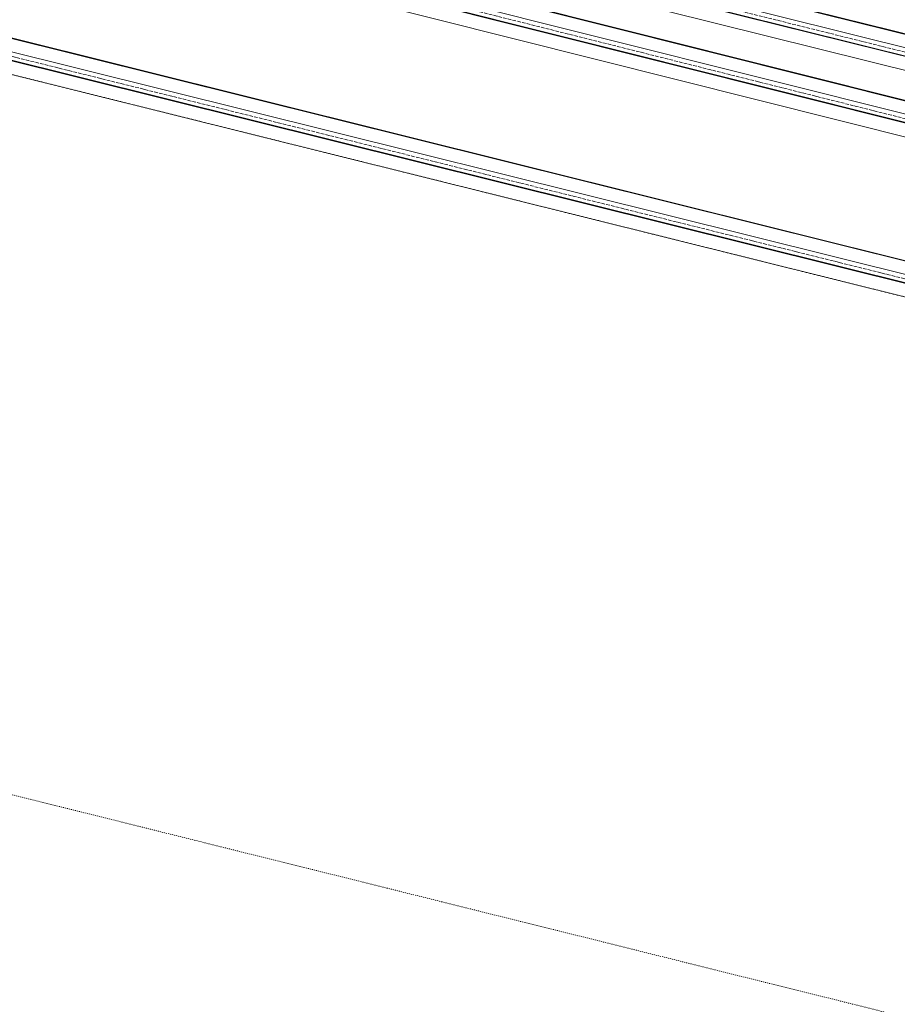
# Model space of a CAD drawing. Header units: millimetres. Extents: x 5617 to 126876, y 7718 to 242066.
# Tile 19 of 25: x 77385 to 79909, y 200809 to 203641. Entities that reach past the tile are written whole.
import ezdxf

# ---------------------------------------------------------------- set-up
doc = ezdxf.new("R2010")
doc.units = ezdxf.units.MM
doc.linetypes.add('Осевая', pattern=[14, 10, -2, 0, -2])
doc.linetypes.add('Скрыто', pattern=[6, 3, -3])
doc.layers.add('Границы 3D вида', color=7, linetype='Скрыто', lineweight=20, true_color=0x0080c0)
doc.layers.add('Кабельные лотки', color=7, linetype='Continuous', lineweight=18)
doc.layers.add('Осевая линия', color=7, linetype='Осевая', lineweight=18)

msp = doc.modelspace()

# ---------------------------------------------------------------- linework, layer by layer
at = {"layer": 'Границы 3D вида'}
for p, q in [((85011.8, 201578.1), (66397.1, 206214.6)), ((82739.9, 200072.7), (64125.2, 204709.2))]:
    msp.add_line(p, q, dxfattribs=at)
at = {"layer": 'Кабельные лотки', "color": 96, "true_color": 0x008000}
for p, q in [((66458.4, 206791.5), (81702.2, 202962.6)), ((66459.4, 206792.9), (81703.1, 202964)), ((66420.9, 206737.3), (81664.9, 202908.3)), ((66421.9, 206738.7), (81665.9, 202909.7)), ((66537.7, 206733.7), (81680, 202930.2)), ((66420.9, 206697.4), (81641.6, 202874.3)), ((68679.3, 206401.3), (81293.5, 203259.4)), ((68680.3, 206402.7), (81293.5, 203261)), ((68642.1, 206347), (81288.9, 203197)), ((68643, 206348.4), (81289.9, 203198.4)), ((68758.9, 206343.6), (81293.5, 203221.5)), ((68642.1, 206307.1), (81288.9, 203157.1)), ((70237.8, 205361), (81009.1, 202678.1)), ((70238.8, 205362.4), (81009.1, 202679.8)), ((70200.6, 205306.7), (81004.5, 202615.7)), ((70201.6, 205308.1), (81005.4, 202617.1)), ((70237.8, 205323.1), (81009.1, 202640.2)), ((70200.6, 205266.8), (81004.5, 202575.8))]:
    msp.add_line(p, q, dxfattribs=at)
at = {"layer": 'Осевая линия'}
for p, q in [((66440.1, 206745.1), (81672.4, 202919.1)), ((68661.2, 206354.9), (81293.5, 203208.5)), ((70219.7, 205314.6), (81009.1, 202627.2))]:
    msp.add_line(p, q, dxfattribs=at)

doc.saveas('drawing.dxf')
